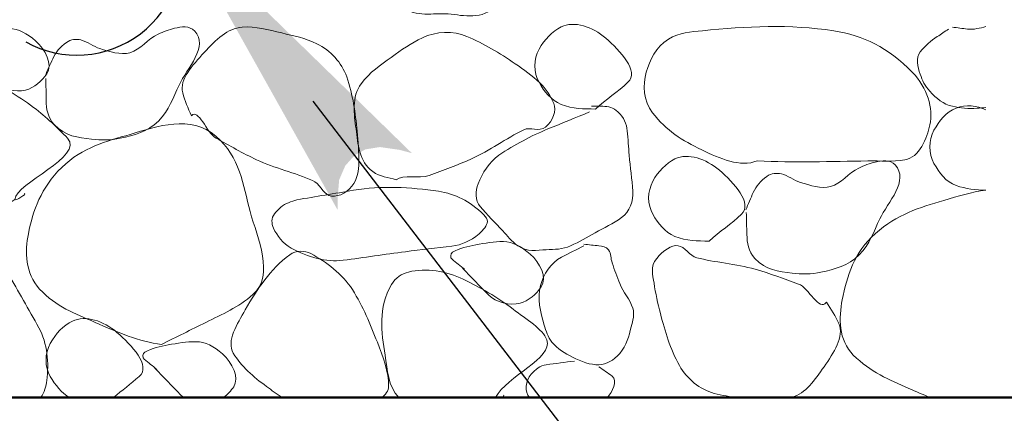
# Model space of a CAD drawing. Extents: x -312 to 328, y -156 to 292.
# Tile 17 of 89: x -224 to -216, y 205 to 208. Entities that reach past the tile are written whole.
import ezdxf

# ---------------------------------------------------------------- set-up
doc = ezdxf.new("R2010")
doc.units = 0
doc.header["$MEASUREMENT"] = 0
for name, color, linetype, lineweight in [('Level 1', 253, 'Continuous', 18), ('S-Anno-Patt-Capy', 1, 'Continuous', 18), ('S-Anno-Text', 53, 'Continuous', 25), ('S-Sect-Fngr', 2, 'Continuous', 50)]:
    doc.layers.add(name, color=color, linetype=linetype, lineweight=lineweight)

msp = doc.modelspace()

# ---------------------------------------------------------------- hatches: boundary and pattern name
at = {"layer": 'S-Anno-Text', "extrusion": (0, 0, -1)}
msp.add_hatch(color=256, dxfattribs=at).paths.add_polyline_path([(221.2471, 206.58062), (221.24872, 206.66499), (221.23585, 206.81587), (221.18847, 206.92524), (221.11647, 207.00549), (221.03335, 207.05149), (220.9211, 207.06949), (220.76847, 207.04774), (220.67347, 207.02237), (222.4806, 208.78724)], flags=16)

# ---------------------------------------------------------------- linework, layer by layer
at = {"layer": 'Level 1', "color": 214, "linetype": 'Continuous', "lineweight": 25}
msp.add_3dface([(-311.9741, -156.26001), (328.0259, -156.26001), (328.0259, 291.73999), (-311.9741, 291.73999)], dxfattribs=at)
msp.add_3dface([(-311.9741, -156.26001), (328.0259, -156.26001), (328.0259, 291.73999), (-311.9741, 291.73999)], dxfattribs=at)
msp.add_3dface([(-311.9741, -156.26001), (328.0259, -156.26001), (328.0259, 291.73999), (-311.9741, 291.73999)], dxfattribs=at)
at = {"layer": 'S-Anno-Patt-Capy'}
for points, knots in [([(-220.03597, 208.14724), (-220.16057, 208.04841), (-220.28974, 208.09648), (-220.41547, 208.10224), (-220.53528, 208.10773), (-220.65598, 208.0704), (-220.77247, 208.17424), (-220.88354, 208.27325), (-220.86692, 208.39081), (-220.88047, 208.50424), (-220.90192, 208.68384), (-220.93672, 208.8736), (-220.83097, 209.05174), (-220.7994, 209.10492), (-220.75158, 209.13694), (-220.69897, 209.14924), (-220.56221, 209.18123), (-220.40518, 209.15734), (-220.27597, 209.09374), (-220.13962, 209.02663), (-220.0174, 208.95817), (-219.89047, 208.86124), (-219.79079, 208.78512), (-219.7044, 208.70333), (-219.62947, 208.62274), (-219.4969, 208.48016), (-220.03395, 208.27479), (-220.03597, 208.14724), (-220.03625, 208.1296), (-219.93578, 208.19487), (-219.96397, 208.19524)], [0, 0, 0, 0, 0.1019122, 0.1019122, 0.1019122, 0.199032, 0.199032, 0.199032, 0.2916278, 0.2916278, 0.2916278, 0.4382279, 0.4382279, 0.4382279, 0.4819904, 0.4819904, 0.4819904, 0.5957607, 0.5957607, 0.5957607, 0.7158138, 0.7158138, 0.7158138, 0.8100989, 0.8100989, 0.8100989, 0.9769238, 0.9769238, 0.9769238, 1, 1, 1, 1]), ([(-219.25297, 207.36424), (-219.34143, 207.36504), (-219.43001, 207.3634), (-219.51847, 207.40024), (-219.59831, 207.4335), (-219.64885, 207.49857), (-219.68947, 207.57124), (-219.73256, 207.64833), (-219.73323, 207.74806), (-219.68947, 207.82774), (-219.64804, 207.9032), (-219.58782, 207.96658), (-219.51847, 208.00024), (-219.41689, 208.04955), (-219.27738, 208.00295), (-219.17347, 207.91324), (-219.0618, 207.81684), (-218.91204, 207.65398), (-219.00247, 207.57124), (-219.07933, 207.50093), (-219.17205, 207.43478), (-219.25297, 207.36424)], [0, 0, 0, 0, 0.129292, 0.129292, 0.129292, 0.2459897, 0.2459897, 0.2459897, 0.3697663, 0.3697663, 0.3697663, 0.4869769, 0.4869769, 0.4869769, 0.6586719, 0.6586719, 0.6586719, 0.8431872, 0.8431872, 0.8431872, 1, 1, 1, 1]), ([(-224.10847, 207.78274), (-224.04197, 207.71424), (-223.97547, 207.64574), (-223.90897, 207.57724), (-223.8495, 207.51598), (-223.74107, 207.49042), (-223.66147, 207.51124), (-223.59732, 207.52803), (-223.53483, 207.58082), (-223.49797, 207.63724), (-223.44986, 207.71089), (-223.50739, 207.82522), (-223.58497, 207.89224), (-223.65028, 207.94866), (-223.71581, 207.98671), (-223.79047, 207.98824), (-223.86108, 207.9897), (-223.93272, 207.9769), (-224.00347, 207.96274), (-224.06621, 207.95019), (-224.12684, 207.93905), (-224.18497, 207.90574), (-224.20153, 207.89626), (-224.20358, 207.86298), (-224.18947, 207.85174), (-224.15666, 207.82561), (-224.12328, 207.79999), (-224.09047, 207.77374)], [0, 0, 0, 0, 0.15649, 0.15649, 0.15649, 0.296446, 0.296446, 0.296446, 0.4092296, 0.4092296, 0.4092296, 0.5564436, 0.5564436, 0.5564436, 0.6803735, 0.6803735, 0.6803735, 0.7975846, 0.7975846, 0.7975846, 0.9015289, 0.9015289, 0.9015289, 0.9311359, 0.9311359, 0.9311359, 1, 1, 1, 1]), ([(-223.50547, 207.60124), (-223.50397, 207.54425), (-223.50371, 207.48724), (-223.50247, 207.43024), (-223.50105, 207.36495), (-223.49413, 207.30198), (-223.44097, 207.24424), (-223.35654, 207.15254), (-223.25423, 207.14306), (-223.15147, 207.13024), (-223.07811, 207.12109), (-223.00254, 207.12218), (-222.92947, 207.13774), (-222.8228, 207.16046), (-222.71945, 207.18697), (-222.63397, 207.27124), (-222.54932, 207.3547), (-222.52225, 207.45376), (-222.47497, 207.55024), (-222.4108, 207.68118), (-222.24305, 207.84896), (-222.35347, 207.96874), (-222.39336, 208.01201), (-222.45979, 208.00208), (-222.50947, 207.98974), (-222.55214, 207.97915), (-222.59562, 207.96374), (-222.63697, 207.94474), (-222.71674, 207.90809), (-222.77418, 207.8227), (-222.85447, 207.80074), (-222.92669, 207.781), (-223.01379, 207.80982), (-223.08697, 207.83224), (-223.13742, 207.8477), (-223.18418, 207.88744), (-223.23397, 207.89974), (-223.26912, 207.90843), (-223.31225, 207.90501), (-223.34647, 207.88024), (-223.39563, 207.84466), (-223.42906, 207.80411), (-223.45147, 207.75424), (-223.47147, 207.70974), (-223.49147, 207.66524), (-223.51147, 207.62074)], [0, 0, 0, 0, 0.050965, 0.050965, 0.050965, 0.1093434, 0.1093434, 0.1093434, 0.2020607, 0.2020607, 0.2020607, 0.2682534, 0.2682534, 0.2682534, 0.3648804, 0.3648804, 0.3648804, 0.4605745, 0.4605745, 0.4605745, 0.5904349, 0.5904349, 0.5904349, 0.6373415, 0.6373415, 0.6373415, 0.6776329, 0.6776329, 0.6776329, 0.7553647, 0.7553647, 0.7553647, 0.8252816, 0.8252816, 0.8252816, 0.8734843, 0.8734843, 0.8734843, 0.9075086, 0.9075086, 0.9075086, 0.9563844, 0.9563844, 0.9563844, 1, 1, 1, 1]), ([(-222.37747, 207.31174), (-222.40462, 207.36988), (-222.4325, 207.43002), (-222.44647, 207.48874), (-222.47258, 207.59846), (-222.37151, 207.70025), (-222.27997, 207.80224), (-222.18878, 207.90385), (-222.10099, 207.98992), (-221.98597, 207.99874), (-221.88537, 208.00646), (-221.78072, 207.97819), (-221.67997, 207.95374), (-221.58739, 207.93128), (-221.49718, 207.9141), (-221.40847, 207.86974), (-221.30073, 207.81587), (-221.21727, 207.72525), (-221.17747, 207.61324), (-221.12798, 207.47398), (-221.11158, 207.33432), (-221.09647, 207.19174), (-221.08796, 207.11142), (-221.08391, 207.03066), (-221.08447, 206.95024), (-221.08491, 206.88645), (-221.09318, 206.82594), (-221.13697, 206.76574), (-221.18078, 206.70551), (-221.26542, 206.67577), (-221.31547, 206.69524), (-221.36004, 206.71259), (-221.39059, 206.78898), (-221.44147, 206.81074), (-221.57906, 206.86961), (-221.73546, 206.90599), (-221.87497, 206.97124), (-221.98171, 207.02117), (-222.08475, 207.08056), (-222.18697, 207.13774), (-222.26155, 207.17946), (-222.32677, 207.37434), (-222.37747, 207.31174)], [0, 0, 0, 0, 0.0459225, 0.0459225, 0.0459225, 0.13173, 0.13173, 0.13173, 0.2172113, 0.2172113, 0.2172113, 0.2919766, 0.2919766, 0.2919766, 0.3606759, 0.3606759, 0.3606759, 0.444118, 0.444118, 0.444118, 0.5478719, 0.5478719, 0.5478719, 0.606322, 0.606322, 0.606322, 0.6526918, 0.6526918, 0.6526918, 0.6990843, 0.6990843, 0.6990843, 0.7404028, 0.7404028, 0.7404028, 0.8521449, 0.8521449, 0.8521449, 0.9376324, 0.9376324, 0.9376324, 1, 1, 1, 1]), ([(-220.79497, 206.81674), (-220.85694, 206.83358), (-220.91774, 206.83707), (-220.97647, 206.87974), (-221.08479, 206.95845), (-221.08943, 207.09503), (-221.10547, 207.20974), (-221.12147, 207.32414), (-221.14119, 207.45674), (-221.06497, 207.56074), (-220.99825, 207.65179), (-220.91777, 207.70191), (-220.83247, 207.76474), (-220.7542, 207.8224), (-220.6786, 207.87497), (-220.59247, 207.91624), (-220.48773, 207.96644), (-220.35274, 207.97169), (-220.24747, 207.92674), (-220.11656, 207.87085), (-219.99424, 207.79816), (-219.87397, 207.71524), (-219.80629, 207.66858), (-219.74543, 207.62493), (-219.68347, 207.56674), (-219.63416, 207.52044), (-219.59704, 207.4623), (-219.57547, 207.40774), (-219.55375, 207.35281), (-219.57953, 207.27273), (-219.63847, 207.22474), (-219.69048, 207.1824), (-219.75771, 207.2288), (-219.80797, 207.20374), (-219.94392, 207.13596), (-220.07112, 207.04241), (-220.21147, 206.97874), (-220.31868, 206.9301), (-220.43021, 206.88863), (-220.53997, 206.84974), (-220.61994, 206.82141), (-220.73762, 206.85931), (-220.79497, 206.81674)], [0, 0, 0, 0, 0.0464356, 0.0464356, 0.0464356, 0.1320731, 0.1320731, 0.1320731, 0.2174716, 0.2174716, 0.2174716, 0.2922308, 0.2922308, 0.2922308, 0.3608286, 0.3608286, 0.3608286, 0.4442527, 0.4442527, 0.4442527, 0.5479952, 0.5479952, 0.5479952, 0.6063752, 0.6063752, 0.6063752, 0.652832, 0.652832, 0.652832, 0.6996102, 0.6996102, 0.6996102, 0.7408911, 0.7408911, 0.7408911, 0.8525533, 0.8525533, 0.8525533, 0.9378533, 0.9378533, 0.9378533, 1, 1, 1, 1]), ([(-218.00197, 206.96224), (-218.13253, 206.91007), (-218.29228, 206.98053), (-218.43097, 207.04774), (-218.58202, 207.12094), (-218.7049, 207.19566), (-218.81047, 207.33574), (-218.8808, 207.42907), (-218.88902, 207.5512), (-218.85997, 207.64924), (-218.83175, 207.74447), (-218.78714, 207.84445), (-218.68897, 207.90574), (-218.60243, 207.95977), (-218.515, 207.96078), (-218.42497, 207.97024), (-218.08857, 208.00559), (-217.74609, 208.02248), (-217.40947, 207.97024), (-217.18171, 207.9349), (-216.98963, 207.84188), (-216.80197, 207.64924), (-216.68447, 207.52862), (-216.63697, 207.36996), (-216.66547, 207.24124), (-216.68756, 207.1415), (-216.74789, 206.98696), (-216.85897, 206.96974), (-216.95446, 206.95494), (-217.04996, 206.96364), (-217.14547, 206.96224), (-217.4309, 206.95807), (-217.71658, 206.9493), (-218.00197, 206.96224)], [0, 0, 0, 0, 0.0806992, 0.0806992, 0.0806992, 0.1685878, 0.1685878, 0.1685878, 0.2271394, 0.2271394, 0.2271394, 0.2840105, 0.2840105, 0.2840105, 0.3341462, 0.3341462, 0.3341462, 0.5214876, 0.5214876, 0.5214876, 0.6482438, 0.6482438, 0.6482438, 0.7276131, 0.7276131, 0.7276131, 0.7891191, 0.7891191, 0.7891191, 0.8419913, 0.8419913, 0.8419913, 1, 1, 1, 1]), ([(-216.52147, 207.98374), (-216.55061, 207.96444), (-216.57949, 207.94481), (-216.60847, 207.92524), (-216.65723, 207.89232), (-216.70278, 207.85624), (-216.74047, 207.80824), (-216.77765, 207.76089), (-216.75977, 207.68848), (-216.74047, 207.63424), (-216.72371, 207.58715), (-216.70447, 207.54287), (-216.66697, 207.50224), (-216.61462, 207.44552), (-216.56155, 207.40197), (-216.49147, 207.38524), (-216.42847, 207.3702), (-216.36546, 207.36542), (-216.30247, 207.37024), (-216.27885, 207.37205), (-216.25521, 207.37376), (-216.2316, 207.37599)], [0, 0, 0, 0, 0.097259, 0.097259, 0.097259, 0.2608942, 0.2608942, 0.2608942, 0.4223135, 0.4223135, 0.4223135, 0.5624732, 0.5624732, 0.5624732, 0.7581474, 0.7581474, 0.7581474, 0.9340335, 0.9340335, 0.9340335, 1, 1, 1, 1]), ([(-216.2316, 208.00312), (-216.27886, 207.99235), (-216.3268, 207.97763), (-216.37447, 207.98374), (-216.41347, 207.98874), (-216.45247, 207.99374), (-216.49147, 207.99874)], [0, 0, 0, 0, 0.5500211, 0.5500211, 0.5500211, 1, 1, 1, 1]), ([(-223.74397, 206.66374), (-223.86899, 206.56425), (-223.99878, 206.61134), (-224.12497, 206.61724), (-224.24432, 206.62283), (-224.36457, 206.5869), (-224.48047, 206.69074), (-224.59133, 206.79007), (-224.57493, 206.90732), (-224.58847, 207.02074), (-224.60986, 207.19984), (-224.64441, 207.3891), (-224.53897, 207.56674), (-224.50741, 207.61992), (-224.45958, 207.65172), (-224.40697, 207.66424), (-224.27075, 207.69668), (-224.11393, 207.674), (-223.98547, 207.61024), (-223.84915, 207.54258), (-223.72692, 207.47315), (-223.59997, 207.37624), (-223.50013, 207.30003), (-223.41322, 207.21832), (-223.33747, 207.13774), (-223.2041, 206.99587), (-223.74237, 206.7903), (-223.74397, 206.66374), (-223.74419, 206.64637), (-223.64409, 206.70986), (-223.67197, 206.71024)], [0, 0, 0, 0, 0.1024323, 0.1024323, 0.1024323, 0.1993114, 0.1993114, 0.1993114, 0.2919752, 0.2919752, 0.2919752, 0.4382842, 0.4382842, 0.4382842, 0.4820789, 0.4820789, 0.4820789, 0.5954844, 0.5954844, 0.5954844, 0.7158329, 0.7158329, 0.7158329, 0.8104831, 0.8104831, 0.8104831, 0.9771264, 0.9771264, 0.9771264, 1, 1, 1, 1]), ([(-219.29797, 207.34174), (-219.40557, 207.29799), (-219.51299, 207.25381), (-219.62047, 207.20974), (-219.75337, 207.15525), (-219.87608, 207.08987), (-219.99997, 207.00574), (-220.07839, 206.95249), (-220.12714, 206.8683), (-220.16047, 206.78524), (-220.182, 206.7316), (-220.18409, 206.65463), (-220.14547, 206.60974), (-220.08892, 206.54402), (-220.03002, 206.48305), (-219.96997, 206.42074), (-219.93144, 206.38077), (-219.90598, 206.3402), (-219.85297, 206.30374), (-219.78216, 206.25504), (-219.7068, 206.26986), (-219.63397, 206.27374), (-219.57092, 206.27711), (-219.50675, 206.27524), (-219.44497, 206.30374), (-219.37521, 206.33592), (-219.31778, 206.37096), (-219.25447, 206.40574), (-219.18557, 206.4436), (-219.11743, 206.47535), (-219.05047, 206.52274), (-218.98732, 206.56744), (-218.95761, 206.65323), (-218.96347, 206.72674), (-218.97088, 206.81971), (-218.98369, 206.91266), (-218.99197, 207.00574), (-218.99757, 207.06867), (-219.00098, 207.13177), (-219.00697, 207.19474), (-219.01214, 207.24911), (-219.03185, 207.29937), (-219.07897, 207.34174), (-219.11491, 207.37406), (-219.15436, 207.38524), (-219.19597, 207.38524), (-219.22547, 207.38524), (-219.25497, 207.38524), (-219.28447, 207.38524)], [0, 0, 0, 0, 0.0972269, 0.0972269, 0.0972269, 0.2174407, 0.2174407, 0.2174407, 0.293535, 0.293535, 0.293535, 0.3426801, 0.3426801, 0.3426801, 0.4146421, 0.4146421, 0.4146421, 0.4608083, 0.4608083, 0.4608083, 0.5224826, 0.5224826, 0.5224826, 0.575876, 0.575876, 0.575876, 0.6361673, 0.6361673, 0.6361673, 0.7017826, 0.7017826, 0.7017826, 0.763661, 0.763661, 0.763661, 0.8419104, 0.8419104, 0.8419104, 0.8948095, 0.8948095, 0.8948095, 0.9404798, 0.9404798, 0.9404798, 0.9753074, 0.9753074, 0.9753074, 1, 1, 1, 1]), ([(-216.2316, 206.73599), (-216.30963, 206.73675), (-216.3862, 206.74506), (-216.46297, 206.77174), (-216.54227, 206.79931), (-216.59324, 206.87024), (-216.63397, 206.94274), (-216.67717, 207.01965), (-216.67647, 207.12059), (-216.63397, 207.19924), (-216.59372, 207.27373), (-216.54089, 207.34126), (-216.46297, 207.37174), (-216.38862, 207.40083), (-216.3015, 207.39095), (-216.2316, 207.35837)], [0, 0, 0, 0, 0.193952, 0.193952, 0.193952, 0.3942911, 0.3942911, 0.3942911, 0.6067828, 0.6067828, 0.6067828, 0.8080025, 0.8080025, 0.8080025, 1, 1, 1, 1]), ([(-222.60997, 205.54024), (-222.78272, 205.56262), (-222.95349, 205.63452), (-223.12447, 205.71124), (-223.28234, 205.78208), (-223.42412, 205.82915), (-223.55347, 205.96924), (-223.66657, 206.09174), (-223.6676, 206.26162), (-223.64047, 206.39824), (-223.60488, 206.57747), (-223.54322, 206.75422), (-223.38247, 206.91124), (-223.21777, 207.07213), (-223.03798, 207.11262), (-222.85297, 207.16774), (-222.64445, 207.22987), (-222.38403, 207.32345), (-222.18997, 207.15424), (-222.00197, 206.99032), (-221.98069, 206.7765), (-221.92447, 206.56924), (-221.86813, 206.36153), (-221.73364, 206.07716), (-221.90347, 205.92574), (-222.01503, 205.82628), (-222.14188, 205.77432), (-222.26797, 205.71124), (-222.38197, 205.65422), (-222.49592, 205.59715), (-222.60997, 205.54024)], [0, 0, 0, 0, 0.1004433, 0.1004433, 0.1004433, 0.1931857, 0.1931857, 0.1931857, 0.2742804, 0.2742804, 0.2742804, 0.3806616, 0.3806616, 0.3806616, 0.4896608, 0.4896608, 0.4896608, 0.6125141, 0.6125141, 0.6125141, 0.731531, 0.731531, 0.731531, 0.8508098, 0.8508098, 0.8508098, 0.9291623, 0.9291623, 0.9291623, 1, 1, 1, 1]), ([(-218.37397, 206.34124), (-218.46194, 206.34206), (-218.55001, 206.34053), (-218.63797, 206.37724), (-218.71781, 206.41056), (-218.76834, 206.47557), (-218.80897, 206.54824), (-218.85206, 206.62532), (-218.85274, 206.72506), (-218.80897, 206.80474), (-218.76752, 206.8802), (-218.70731, 206.94363), (-218.63797, 206.97724), (-218.53682, 207.02628), (-218.39794, 206.97962), (-218.29447, 206.89024), (-218.18282, 206.79379), (-218.03335, 206.63104), (-218.12347, 206.54824), (-218.20006, 206.47788), (-218.29316, 206.41183), (-218.37397, 206.34124)], [0, 0, 0, 0, 0.1287575, 0.1287575, 0.1287575, 0.245621, 0.245621, 0.245621, 0.3695735, 0.3695735, 0.3695735, 0.4869507, 0.4869507, 0.4869507, 0.6581869, 0.6581869, 0.6581869, 0.8429644, 0.8429644, 0.8429644, 1, 1, 1, 1]), ([(-218.08597, 206.56324), (-218.08496, 206.50623), (-218.0832, 206.44924), (-218.08147, 206.39224), (-218.07949, 206.32697), (-218.07285, 206.26402), (-218.01997, 206.20624), (-217.93636, 206.11489), (-217.83426, 206.10512), (-217.73197, 206.09224), (-217.65812, 206.08295), (-217.58203, 206.08406), (-217.50847, 206.09974), (-217.40181, 206.12248), (-217.29858, 206.14904), (-217.21297, 206.23324), (-217.12818, 206.31663), (-217.10115, 206.41569), (-217.05397, 206.51224), (-216.99, 206.64314), (-216.82448, 206.81017), (-216.93397, 206.93074), (-216.97324, 206.97398), (-217.03938, 206.96591), (-217.08847, 206.95324), (-217.13115, 206.94224), (-217.17463, 206.92616), (-217.21597, 206.90674), (-217.29543, 206.86943), (-217.35314, 206.78447), (-217.43347, 206.76274), (-217.50624, 206.74306), (-217.59365, 206.77318), (-217.66747, 206.79574), (-217.7178, 206.81113), (-217.76474, 206.84949), (-217.81447, 206.86174), (-217.84971, 206.87043), (-217.89243, 206.86662), (-217.92697, 206.84224), (-217.97624, 206.80747), (-218.00992, 206.76748), (-218.03197, 206.71774), (-218.05189, 206.67281), (-218.07037, 206.62748), (-218.09047, 206.58274)], [0, 0, 0, 0, 0.0509803, 0.0509803, 0.0509803, 0.109365, 0.109365, 0.109365, 0.2016765, 0.2016765, 0.2016765, 0.2683231, 0.2683231, 0.2683231, 0.3649605, 0.3649605, 0.3649605, 0.4606649, 0.4606649, 0.4606649, 0.5904154, 0.5904154, 0.5904154, 0.6369463, 0.6369463, 0.6369463, 0.677393, 0.677393, 0.677393, 0.7551332, 0.7551332, 0.7551332, 0.8255617, 0.8255617, 0.8255617, 0.8735848, 0.8735848, 0.8735848, 0.9076128, 0.9076128, 0.9076128, 0.9561512, 0.9561512, 0.9561512, 1, 1, 1, 1]), ([(-221.56297, 206.66074), (-221.41697, 206.68524), (-221.27097, 206.70974), (-221.12497, 206.73424), (-220.90898, 206.77049), (-220.68615, 206.75898), (-220.46797, 206.72674), (-220.33653, 206.70732), (-220.22885, 206.65381), (-220.11697, 206.54374), (-220.10046, 206.5275), (-220.08702, 206.50929), (-220.08847, 206.49274), (-220.09132, 206.46035), (-220.1192, 206.42757), (-220.15297, 206.39824), (-220.22152, 206.33871), (-220.28765, 206.31238), (-220.36447, 206.30224), (-220.48391, 206.28648), (-220.60367, 206.27407), (-220.72297, 206.25874), (-220.88353, 206.23812), (-221.04399, 206.21304), (-221.20447, 206.19274), (-221.34083, 206.1755), (-221.47344, 206.21365), (-221.60647, 206.28724), (-221.6732, 206.32416), (-221.71372, 206.38017), (-221.74447, 206.44174), (-221.76076, 206.47437), (-221.76091, 206.5211), (-221.73697, 206.55124), (-221.70647, 206.58965), (-221.67146, 206.62265), (-221.62747, 206.63824), (-221.60598, 206.64586), (-221.58452, 206.65339), (-221.56297, 206.66074)], [0, 0, 0, 0, 0.1204476, 0.1204476, 0.1204476, 0.2986392, 0.2986392, 0.2986392, 0.4059922, 0.4059922, 0.4059922, 0.4218367, 0.4218367, 0.4218367, 0.452866, 0.452866, 0.452866, 0.5158575, 0.5158575, 0.5158575, 0.6137967, 0.6137967, 0.6137967, 0.7456017, 0.7456017, 0.7456017, 0.8575969, 0.8575969, 0.8575969, 0.9137786, 0.9137786, 0.9137786, 0.9435448, 0.9435448, 0.9435448, 0.9814737, 0.9814737, 0.9814737, 1, 1, 1, 1]), ([(-216.66385, 205.12874), (-216.71941, 205.15117), (-216.77398, 205.17575), (-216.82897, 205.19974), (-216.98213, 205.26655), (-217.12464, 205.32652), (-217.25797, 205.45774), (-217.37448, 205.57241), (-217.3706, 205.75008), (-217.34347, 205.88674), (-217.30789, 206.06593), (-217.25034, 206.25519), (-217.08697, 206.39974), (-216.91938, 206.54803), (-216.74734, 206.60089), (-216.55747, 206.65624), (-216.44924, 206.68779), (-216.34279, 206.72336), (-216.2316, 206.73549)], [0, 0, 0, 0, 0.0687334, 0.0687334, 0.0687334, 0.2601645, 0.2601645, 0.2601645, 0.4274404, 0.4274404, 0.4274404, 0.6467663, 0.6467663, 0.6467663, 0.8717534, 0.8717534, 0.8717534, 1, 1, 1, 1]), ([(-223.86097, 205.16374), (-223.93783, 205.29003), (-224.01409, 205.41648), (-224.09047, 205.54324), (-224.20349, 205.73083), (-224.27098, 205.94778), (-224.32747, 206.15524), (-224.36159, 206.28056), (-224.34287, 206.42003), (-224.28847, 206.54974), (-224.28043, 206.56891), (-224.26792, 206.58601), (-224.25097, 206.59474), (-224.2176, 206.61195), (-224.17023, 206.5931), (-224.13847, 206.56924), (-224.07479, 206.52142), (-224.00976, 206.47614), (-223.97197, 206.40874), (-223.91295, 206.30348), (-223.85643, 206.19736), (-223.79797, 206.09224), (-223.71937, 205.95091), (-223.6379, 205.81231), (-223.55947, 205.66924), (-223.49283, 205.54769), (-223.4801, 205.39431), (-223.49797, 205.26124), (-223.50404, 205.21606), (-223.51774, 205.16902), (-223.54347, 205.12874)], [0, 0, 0, 0, 0.1343573, 0.1343573, 0.1343573, 0.3331788, 0.3331788, 0.3331788, 0.4532748, 0.4532748, 0.4532748, 0.4710206, 0.4710206, 0.4710206, 0.5059669, 0.5059669, 0.5059669, 0.5760278, 0.5760278, 0.5760278, 0.6854457, 0.6854457, 0.6854457, 0.832559, 0.832559, 0.832559, 0.9575585, 0.9575585, 0.9575585, 1, 1, 1, 1]), ([(-220.28197, 206.13124), (-220.21547, 206.06274), (-220.14897, 205.99424), (-220.08247, 205.92574), (-220.023, 205.86448), (-219.91451, 205.83864), (-219.83497, 205.85974), (-219.77124, 205.87665), (-219.70948, 205.9295), (-219.67297, 205.98574), (-219.62512, 206.05945), (-219.68094, 206.17383), (-219.75847, 206.24074), (-219.82425, 206.29752), (-219.89035, 206.33531), (-219.96547, 206.33674), (-220.03609, 206.33809), (-220.10771, 206.32537), (-220.17847, 206.31124), (-220.24122, 206.29871), (-220.302, 206.28769), (-220.35997, 206.25424), (-220.37645, 206.24474), (-220.37705, 206.21151), (-220.36297, 206.20024), (-220.33047, 206.17424), (-220.29797, 206.14824), (-220.26547, 206.12224)], [0, 0, 0, 0, 0.1566257, 0.1566257, 0.1566257, 0.296703, 0.296703, 0.296703, 0.4089358, 0.4089358, 0.4089358, 0.5560146, 0.5560146, 0.5560146, 0.6807956, 0.6807956, 0.6807956, 0.7981083, 0.7981083, 0.7981083, 0.9021428, 0.9021428, 0.9021428, 0.9317187, 0.9317187, 0.9317187, 1, 1, 1, 1]), ([(-219.34297, 206.30374), (-219.40127, 206.27483), (-219.4591, 206.24579), (-219.51697, 206.21524), (-219.59773, 206.17262), (-219.65583, 206.08335), (-219.67897, 205.99624), (-219.70509, 205.89792), (-219.6789, 205.78917), (-219.64897, 205.69024), (-219.63492, 205.64379), (-219.62292, 205.59903), (-219.59047, 205.55824), (-219.54584, 205.50214), (-219.49189, 205.47398), (-219.42997, 205.44124), (-219.3638, 205.40626), (-219.29257, 205.38016), (-219.22597, 205.38274), (-219.16868, 205.38496), (-219.1127, 205.41636), (-219.06547, 205.46974), (-219.00759, 205.53517), (-218.99604, 205.60216), (-218.97697, 205.67524), (-218.96452, 205.72297), (-218.94871, 205.77542), (-218.96347, 205.82074), (-218.9853, 205.88777), (-219.03973, 205.94428), (-219.06547, 206.01124), (-219.08582, 206.06418), (-219.10516, 206.11812), (-219.12397, 206.17174), (-219.13563, 206.20499), (-219.1309, 206.24144), (-219.15247, 206.27374), (-219.16864, 206.29796), (-219.19969, 206.30056), (-219.22597, 206.30374), (-219.26496, 206.30846), (-219.30403, 206.31225), (-219.34297, 206.31724)], [0, 0, 0, 0, 0.0758779, 0.0758779, 0.0758779, 0.1817599, 0.1817599, 0.1817599, 0.3012699, 0.3012699, 0.3012699, 0.3573902, 0.3573902, 0.3573902, 0.4345915, 0.4345915, 0.4345915, 0.5170806, 0.5170806, 0.5170806, 0.5880414, 0.5880414, 0.5880414, 0.6750099, 0.6750099, 0.6750099, 0.7318075, 0.7318075, 0.7318075, 0.8157994, 0.8157994, 0.8157994, 0.8821992, 0.8821992, 0.8821992, 0.9233643, 0.9233643, 0.9233643, 0.9542213, 0.9542213, 0.9542213, 1, 1, 1, 1]), ([(-218.1471, 205.12874), (-218.2099, 205.13425), (-218.27166, 205.14392), (-218.33347, 205.16074), (-218.44649, 205.19151), (-218.5435, 205.2714), (-218.60347, 205.37674), (-218.67771, 205.50715), (-218.71301, 205.63934), (-218.75047, 205.77874), (-218.77166, 205.8576), (-218.78743, 205.93665), (-218.79997, 206.01574), (-218.8099, 206.07835), (-218.83073, 206.14318), (-218.77897, 206.20624), (-218.72665, 206.26999), (-218.66677, 206.31176), (-218.61247, 206.30524), (-218.56477, 206.29952), (-218.52066, 206.22545), (-218.46997, 206.21224), (-218.33239, 206.17641), (-218.16497, 206.16425), (-218.01697, 206.12224), (-217.90372, 206.0901), (-217.79339, 206.04826), (-217.68247, 206.00824), (-217.60151, 205.97903), (-217.52255, 205.79079), (-217.46647, 205.86724)], [0, 0, 0, 0, 0.0667324, 0.0667324, 0.0667324, 0.188751, 0.188751, 0.188751, 0.3398002, 0.3398002, 0.3398002, 0.42524, 0.42524, 0.42524, 0.4928729, 0.4928729, 0.4928729, 0.5612311, 0.5612311, 0.5612311, 0.6212798, 0.6212798, 0.6212798, 0.7842637, 0.7842637, 0.7842637, 0.9089727, 0.9089727, 0.9089727, 1, 1, 1, 1]), ([(-221.67747, 205.12874), (-221.7189, 205.15581), (-221.75826, 205.18533), (-221.79847, 205.21474), (-221.89672, 205.28661), (-221.99667, 205.37303), (-222.05497, 205.47124), (-222.11101, 205.56563), (-222.02321, 205.70084), (-221.96197, 205.80724), (-221.86564, 205.97461), (-221.77352, 206.1195), (-221.61847, 206.23474), (-221.57218, 206.26915), (-221.50238, 206.26967), (-221.45497, 206.24374), (-221.33183, 206.17641), (-221.21449, 206.08987), (-221.13397, 205.96474), (-221.04848, 205.83189), (-220.99681, 205.69945), (-220.94047, 205.55674), (-220.89644, 205.44522), (-220.85157, 205.32666), (-220.85347, 205.21474), (-220.85401, 205.18275), (-220.87711, 205.14795), (-220.90622, 205.12874)], [0, 0, 0, 0, 0.0511429, 0.0511429, 0.0511429, 0.1761146, 0.1761146, 0.1761146, 0.2962242, 0.2962242, 0.2962242, 0.4851586, 0.4851586, 0.4851586, 0.5415722, 0.5415722, 0.5415722, 0.6880956, 0.6880956, 0.6880956, 0.8436652, 0.8436652, 0.8436652, 0.9652422, 0.9652422, 0.9652422, 1, 1, 1, 1]), ([(-220.77522, 205.12874), (-220.85905, 205.21562), (-220.86282, 205.34496), (-220.88047, 205.45624), (-220.90867, 205.63409), (-220.93636, 205.82545), (-220.83097, 206.00374), (-220.79951, 206.05697), (-220.75158, 206.08894), (-220.69897, 206.10124), (-220.56221, 206.13323), (-220.40518, 206.10934), (-220.27597, 206.04574), (-220.13962, 205.97863), (-220.01741, 205.91075), (-219.89047, 205.81324), (-219.79077, 205.73666), (-219.65788, 205.65863), (-219.62947, 205.57474), (-219.58146, 205.43295), (-219.93529, 205.29559), (-220.02722, 205.12874)], [0, 0, 0, 0, 0.1192033, 0.1192033, 0.1192033, 0.3096993, 0.3096993, 0.3096993, 0.3665655, 0.3665655, 0.3665655, 0.5144017, 0.5144017, 0.5144017, 0.6704018, 0.6704018, 0.6704018, 0.7929183, 0.7929183, 0.7929183, 1, 1, 1, 1]), ([(-217.46647, 205.86724), (-217.43031, 205.81371), (-217.39431, 205.75806), (-217.37047, 205.70224), (-217.32633, 205.59892), (-217.4099, 205.47435), (-217.48447, 205.36774), (-217.55753, 205.2633), (-217.624, 205.16217), (-217.73497, 205.12874)], [0, 0, 0, 0, 0.2143657, 0.2143657, 0.2143657, 0.6112076, 0.6112076, 0.6112076, 1, 1, 1, 1]), ([(-223.31847, 205.12874), (-223.385, 205.16341), (-223.43207, 205.22695), (-223.47097, 205.29124), (-223.51575, 205.36525), (-223.51433, 205.46772), (-223.47097, 205.54774), (-223.42991, 205.62352), (-223.36932, 205.68658), (-223.29997, 205.72024), (-223.19839, 205.76955), (-223.05889, 205.72287), (-222.95497, 205.63324), (-222.84329, 205.53692), (-222.68643, 205.37241), (-222.78397, 205.29124), (-222.84921, 205.23695), (-222.91539, 205.18267), (-222.98147, 205.12874)], [0, 0, 0, 0, 0.1298535, 0.1298535, 0.1298535, 0.2793141, 0.2793141, 0.2793141, 0.4208463, 0.4208463, 0.4208463, 0.6281686, 0.6281686, 0.6281686, 0.8509713, 0.8509713, 0.8509713, 1, 1, 1, 1]), ([(-222.12897, 205.12874), (-222.09903, 205.15247), (-222.07132, 205.18249), (-222.05197, 205.21174), (-222.00591, 205.28136), (-222.06146, 205.39526), (-222.13897, 205.46674), (-222.20404, 205.52675), (-222.26998, 205.56012), (-222.34447, 205.56124), (-222.41561, 205.56231), (-222.4877, 205.54966), (-222.55897, 205.53574), (-222.62159, 205.52352), (-222.68238, 205.51295), (-222.74047, 205.48024), (-222.75748, 205.47066), (-222.75786, 205.43637), (-222.74347, 205.42474), (-222.71115, 205.39862), (-222.67866, 205.3725), (-222.64597, 205.34674)], [0, 0, 0, 0, 0.0947352, 0.0947352, 0.0947352, 0.320186, 0.320186, 0.320186, 0.5094503, 0.5094503, 0.5094503, 0.6901994, 0.6901994, 0.6901994, 0.8490132, 0.8490132, 0.8490132, 0.8955213, 0.8955213, 0.8955213, 1, 1, 1, 1]), ([(-219.41497, 205.41124), (-219.4879, 205.40125), (-219.56098, 205.39266), (-219.63397, 205.38274), (-219.67963, 205.37654), (-219.71764, 205.34604), (-219.75097, 205.30924), (-219.7946, 205.26108), (-219.80538, 205.17082), (-219.76222, 205.12874)], [0, 0, 0, 0, 0.4090753, 0.4090753, 0.4090753, 0.6650102, 0.6650102, 0.6650102, 1, 1, 1, 1]), ([(-222.66247, 205.35574), (-222.59597, 205.28724), (-222.52947, 205.21874), (-222.46297, 205.15024), (-222.45536, 205.1424), (-222.44695, 205.13533), (-222.43822, 205.12874)], [0, 0, 0, 0, 0.8972903, 0.8972903, 0.8972903, 1, 1, 1, 1]), ([(-219.1611, 205.12874), (-219.12223, 205.16988), (-219.0781, 205.26119), (-219.12397, 205.29424), (-219.15797, 205.31874), (-219.19197, 205.34324), (-219.22597, 205.36774)], [0, 0, 0, 0, 0.5743051, 0.5743051, 0.5743051, 1, 1, 1, 1])]:
    msp.add_open_spline(points, degree=3, knots=knots, dxfattribs=at)
msp.add_open_spline([(-219.9726, 205.12874), (-219.96731, 205.13303), (-219.95755, 205.14434), (-219.96397, 205.14724)], degree=3, dxfattribs=at)
at = {"layer": 'S-Anno-Text', "flags": 128}
msp.add_lwpolyline([(-206.58322, 191.97762), (-209.61072, 191.97762), (-221.43747, 207.42474)], dxfattribs=at)
at = {"layer": 'S-Anno-Text'}
msp.add_arc((-223.26611, 208.59095), 0.80962, 240.845053, 14.032306, dxfattribs=at)
at = {"layer": 'S-Sect-Fngr'}
msp.add_line((-229.38535, 205.12874), (-205.38535, 205.12874), dxfattribs=at)

doc.saveas('drawing.dxf')
